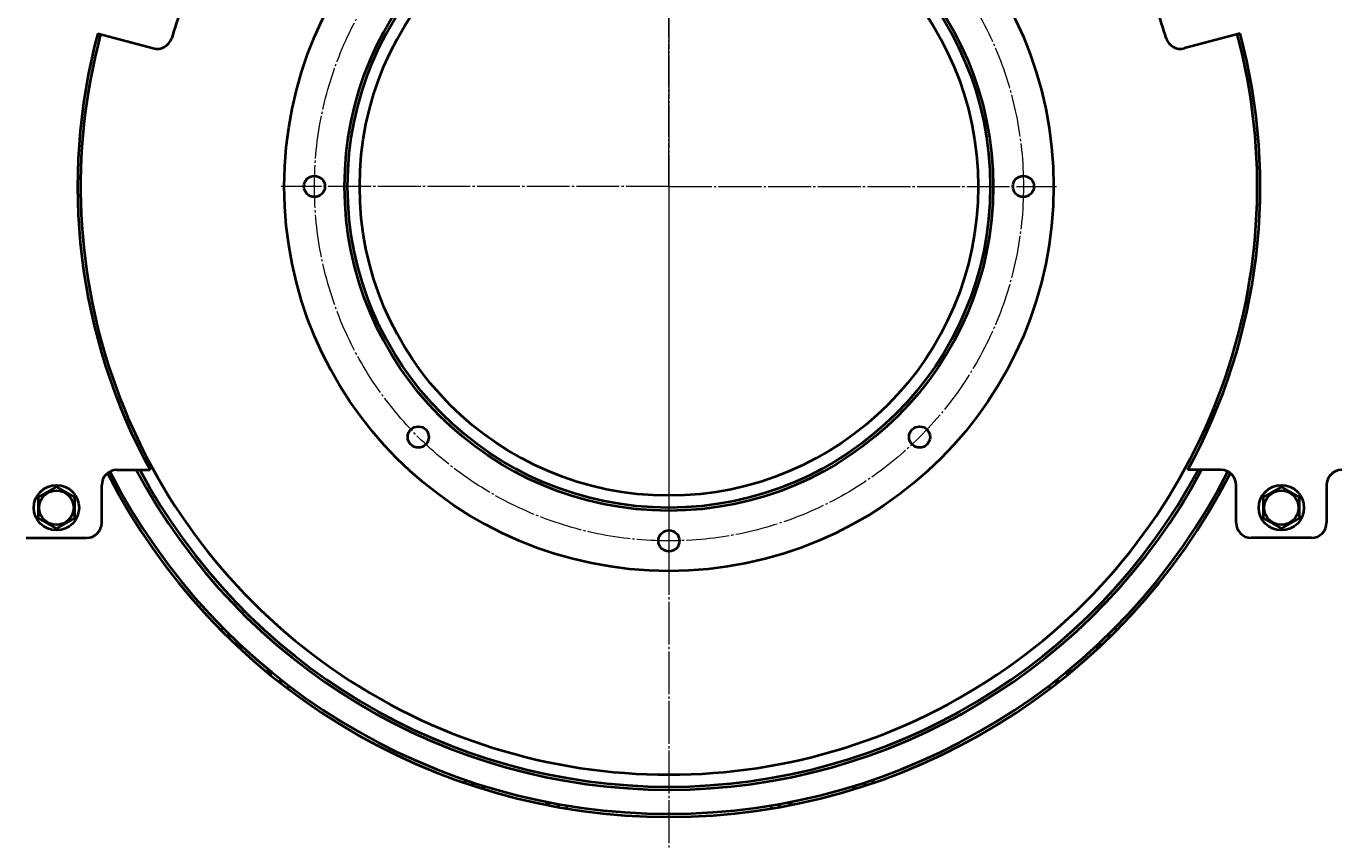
# Model space of a CAD drawing. Header units: millimetres. Extents: x -4428 to 3866, y -3426 to 3855.
# Tile 162 of 191: x 2056 to 2928, y 1134 to 1674. Entities that reach past the tile are written whole.
import ezdxf

# ---------------------------------------------------------------- set-up
doc = ezdxf.new("R2010")
doc.units = ezdxf.units.MM
for name, pattern in [('K5LT_AXLED', [32.912189, 28.412189, -1.5, 1.5, -1.5]), ('K5LT_BASIC', [0]), ('K5LT_THIN', [0])]:
    doc.linetypes.add(name, pattern=pattern)
doc.layers.add('Системный слой', color=7, linetype='Continuous')
doc.styles.add('KDIMTEXTSTYLE', font='GOST_AU.SHX', dxfattribs={"width": 0.96, "oblique": 15, "height": 5})
doc.dimstyles.new('KDIMSTYLE (1.00)', dxfattribs={"dimtxt": 5, "dimasz": 1, "dimexe": 2, "dimexo": 0, "dimgap": 1, "dimtad": 1, "dimtxsty": 'KDIMTEXTSTYLE', "dimsah": 1, "dimcen": 0, "dimdle": 1, "dimadec": 0, "dimazin": 0, "dimtfac": 0.667, "dimtmove": 0, "dimatfit": 3, "dimfxl": 1, "dimtvp": 1, "dimtolj": 1, "dimtzin": 0, "dimarcsym": 0})

# ---------------------------------------------------------------- blocks, each defined once
blk = doc.blocks.new('KDIMARROW_01')
at = {"layer": 'Системный слой'}
blk.add_hatch(color=0, dxfattribs=at).paths.add_polyline_path([(0, 0), (-5, 0.66), (-4.5, 0), (-5, -0.66)])
at = {"layer": 'Системный слой', "color": 0, "linetype": 'K5LT_THIN', "lineweight": 20}
for p, q in [((-4.5, 0), (-5, 0.66)), ((-5, 0.66), (0, 0)), ((0, 0), (-5, -0.66)), ((-5, -0.66), (-4.5, 0)), ((0, 0), (-1, 0))]:
    blk.add_line(p, q, dxfattribs=at)
blk = doc.blocks.new('U14')
at = {"layer": 'Системный слой', "color": 30, "linetype": 'K5LT_AXLED', "lineweight": 20, "true_color": 0xff8000}
for q in [(2481.93, 1824.57), (2224.93, 1567.57), (2738.93, 1567.57), (2481.93, 1310.57)]:
    blk.add_line((2481.93, 1567.57), q, dxfattribs=at)
blk = doc.blocks.new('U15')
at = {"layer": 'Системный слой', "color": 30, "linetype": 'K5LT_AXLED', "lineweight": 20, "true_color": 0xff8000}
blk.add_line((2481.93, 1917.57), (2481.93, 553.57), dxfattribs=at)
blk = doc.blocks.new('U10')
at = {"layer": 'Системный слой', "color": 150, "linetype": 'K5LT_BASIC', "lineweight": 40, "true_color": 0x0080ff}
for p, q in [((2103.29, 1669.03), (2140.13, 1659.16)), ((2860.57, 1669.03), (2823.73, 1659.16)), ((2115.93, 1379.57), (2137.95, 1379.57)), ((2847.93, 1379.57), (2825.91, 1379.57)), ((2105.93, 1344.57), (2105.93, 1369.57)), ((2857.93, 1344.57), (2857.93, 1369.57)), ((2917.93, 1369.57), (2917.93, 1344.57)), ((2063.93, 1361.5), (2075.93, 1368.43)), ((2063.93, 1347.64), (2063.93, 1361.5)), ((2075.93, 1368.43), (2087.93, 1361.5)), ((2087.93, 1361.5), (2087.93, 1347.64)), ((2887.93, 1368.43), (2875.93, 1361.5)), ((2875.93, 1361.5), (2875.93, 1347.64)), ((2899.93, 1361.5), (2887.93, 1368.43)), ((2899.93, 1347.64), (2899.93, 1361.5)), ((2075.93, 1340.72), (2063.93, 1347.64)), ((2087.93, 1347.64), (2075.93, 1340.72)), ((2875.93, 1347.64), (2887.93, 1340.72)), ((2887.93, 1340.72), (2899.93, 1347.64)), ((2055.93, 1334.57), (2095.93, 1334.57)), ((2907.93, 1334.57), (2867.93, 1334.57))]:
    blk.add_line(p, q, dxfattribs=at)
for centre, radius in [((2481.93, 1917.57), 1095), ((2481.93, 1567.57), 255), ((2481.93, 1567.57), 215), ((2481.93, 1567.57), 213), ((2481.93, 1567.57), 205), ((2246.93, 1567.57), 7), ((2716.93, 1567.57), 7), ((2315.76, 1401.4), 7), ((2648.1, 1401.4), 7), ((2075.93, 1354.57), 15), ((2887.93, 1354.57), 15), ((2075.93, 1354.57), 11.4), ((2887.93, 1354.57), 11.4), ((2481.93, 1332.57), 7)]:
    blk.add_circle(centre, radius, dxfattribs=at)
at = {"layer": 'Системный слой', "color": 30, "linetype": 'K5LT_AXLED', "lineweight": 20, "true_color": 0xff8000}
blk.add_circle((2481.93, 1567.57), 235, dxfattribs=at)
at = {"layer": 'Системный слой', "color": 150, "linetype": 'K5LT_BASIC', "lineweight": 40, "true_color": 0x0080ff}
for centre, radius, start, end in [((2481.93, 1567.57), 344, 156.61874, 163.38126), ((2481.93, 1567.57), 344, 16.61874, 23.38126), ((2481.93, 1567.57), 392, 165, 208.65875), ((2481.93, 1567.57), 390, 165, 15), ((2142.72, 1668.82), 10, 255, 343.38126), ((2821.14, 1668.82), 10, 196.61874, 285), ((2481.93, 1567.57), 392, 331.34125, 15), ((2115.93, 1369.57), 10, 90, 180), ((2481.93, 1567.57), 416, 207.03564, 332.96436), ((2481.93, 1567.57), 400, 208.0343, 331.9657), ((2481.93, 1567.57), 398, 208.18772, 331.81228), ((2847.93, 1369.57), 10, 0, 90), ((2927.93, 1369.57), 10, 90, 180), ((2481.93, 1567.57), 418, 207.0632, 332.9368), ((2095.93, 1344.57), 10, 270, 0), ((2867.93, 1344.57), 10, 180, 270), ((2907.93, 1344.57), 10, 270, 0), ((2194.43, 1239.61), 35.5, 102.25677, 106.00818), ((2769.43, 1239.61), 35.5, 73.99182, 77.74323), ((2194.43, 1239.61), 30.5, 95.91721, 100.6414), ((2194.43, 1239.61), 30, 95.11668, 99.97321), ((2769.43, 1239.61), 30, 80.02679, 84.88332), ((2769.43, 1239.61), 30.5, 79.3586, 84.08279), ((2194.43, 1239.61), 24, 80.84704, 88.62448), ((2194.43, 1239.61), 23, 76.90723, 85.76395), ((2769.43, 1239.61), 23, 94.23605, 103.09277), ((2769.43, 1239.61), 24, 91.37552, 99.15296), ((2194.43, 1239.61), 23, 11.75921, 20.61593), ((2769.43, 1239.61), 23, 159.38407, 168.24079), ((2194.43, 1239.61), 24, 8.89868, 16.67612), ((2194.43, 1239.61), 30, 357.54995, 2.40648), ((2194.43, 1239.61), 30.5, 356.88176, 1.60595), ((2769.43, 1239.61), 30.5, 178.39405, 183.11824), ((2769.43, 1239.61), 30, 177.59352, 180), ((2769.43, 1239.61), 30, 180, 182.45005), ((2769.43, 1239.61), 24, 163.32388, 171.10132), ((2194.43, 1239.61), 35.5, 351.51498, 355.26639), ((2769.43, 1239.61), 35.5, 184.73361, 188.48502), ((2382.08, 1171.31), 35.5, 175.38136, 178.73971), ((2382.08, 1171.31), 30.5, 177.73507, 181.68457), ((2382.08, 1171.31), 30, 178.00829, 180), ((2382.08, 1171.31), 30, 180, 182.02904), ((2382.08, 1171.31), 24, 182.0953, 187.2442), ((2382.08, 1171.31), 23, 182.97202, 188.37812), ((2581.78, 1171.31), 23, 351.62188, 357.02798), ((2581.78, 1171.31), 24, 352.7558, 357.9047), ((2581.78, 1171.31), 30, 357.97096, 1.99171), ((2581.78, 1171.31), 30.5, 358.31543, 2.26493), ((2581.78, 1171.31), 35.5, 1.26029, 4.61864), ((2382.08, 1171.31), 23, 323.33677, 328.74287), ((2382.08, 1171.31), 24, 324.47069, 329.61959), ((2382.08, 1171.31), 30, 329.68585, 333.7066), ((2382.08, 1171.31), 30.5, 330.03032, 333.97981), ((2382.08, 1171.31), 35.5, 332.97517, 336.33352), ((2581.78, 1171.31), 35.5, 203.66648, 207.02483), ((2581.78, 1171.31), 30.5, 206.02019, 209.96968), ((2581.78, 1171.31), 30, 206.2934, 210.31415), ((2581.78, 1171.31), 24, 210.38041, 215.52931), ((2581.78, 1171.31), 23, 211.25713, 216.66323)]:
    blk.add_arc(centre, radius, start, end, dxfattribs=at)
at = {"layer": 'Системный слой'}
for name in ['U15', 'U14']:
    blk.add_blockref(name, (0, 0), dxfattribs=at)

msp = doc.modelspace()

# ---------------------------------------------------------------- block references
at = {"layer": 'Системный слой'}
msp.add_blockref('U10', (0, 0), dxfattribs=at)

# ---------------------------------------------------------------- dimensions: what is measured, and where the dimension line sits
at = {"layer": 'Системный слой', "color": 7}
msp.add_linear_dim(base=(1193.735, 555.572), p1=(2146.372, 3825.572), p2=(1681.931, 555.572), angle=90, location=(1193.735, 2190.572), dimstyle='KDIMSTYLE (1.00)', override={"dimexo": 0, "dimpost": '\\H75.0;\\W0.965;\\Q15;<>', "dimblk1": 'KDIMARROW_01', "dimblk2": 'KDIMARROW_01', "dimse1": 0, "dimse2": 0, "dimclrt": 7, "dimtolj": 1}, dxfattribs=at).render()

doc.saveas('drawing.dxf')
